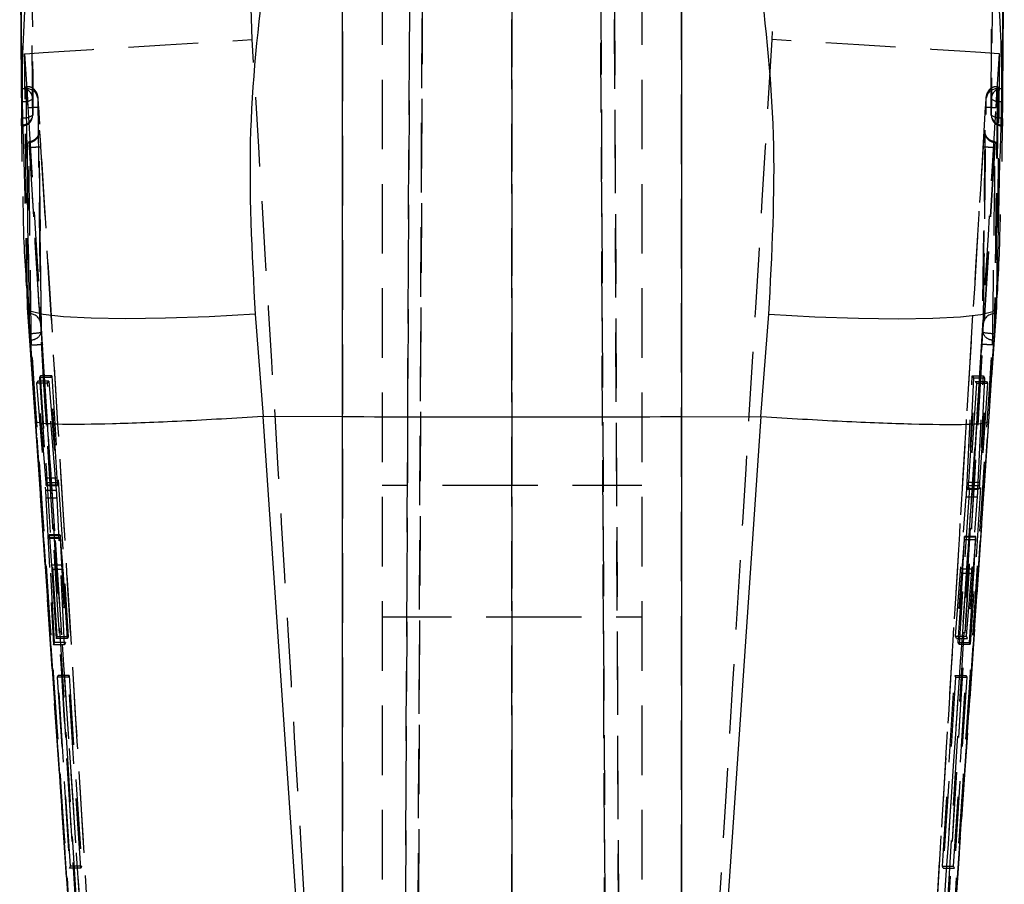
# Model space of a CAD drawing. Extents: x 66 to 759, y 83 to 592.
# Tile 21 of 23: x 477 to 513, y 514 to 546. Entities that reach past the tile are written whole.
import ezdxf

# ---------------------------------------------------------------- set-up
doc = ezdxf.new("R2010")
doc.units = 0
doc.header["$LTSCALE"] = 2
doc.linetypes.add('HIDDEN', pattern=[1.905, 1.27, -0.635])
doc.layers.get('0').update_dxf_attribs({"linetype": 'CONTINUOUS'})

msp = doc.modelspace()

# ---------------------------------------------------------------- linework, layer by layer
at = {"color": 7, "linetype": 'HIDDEN'}
for p, q in [((491.502452, 577.166058), (491.050932, 473.752305)), ((490.585546, 473.710366), (491.035956, 576.869987)), ((494.630945, 577.056296), (494.646704, 473.691367)), ((498.207401, 473.800726), (497.756577, 577.056296)), ((498.257956, 576.759584), (498.707742, 473.741517)), ((491.050942, 474.69005), (491.432277, 562.000625)), ((490.966669, 561.868034), (490.585552, 474.607341)), ((494.646704, 474.650055), (494.633451, 561.543428)), ((497.828348, 561.543428), (498.20739, 474.759005)), ((498.707735, 474.658892), (498.328836, 561.410584)), ((489.896734, 558.816351), (489.896734, 474.118963)), ((494.646734, 558.816351), (494.646734, 473.903954)), ((499.396734, 558.816351), (499.396734, 474.118963)), ((485.155268, 545.043819), (485.001707, 549.142681)), ((488.454319, 549.141608), (488.454319, 490.965955)), ((500.839149, 490.965955), (500.839149, 549.141608)), ((504.291761, 549.142681), (504.1382, 545.043819)), ((476.836147, 544.524036), (476.937306, 542.853572)), ((512.356162, 542.853572), (512.457321, 544.524036)), ((476.914606, 543.326818), (476.891093, 543.326818)), ((512.402375, 543.326818), (512.378879, 543.326818)), ((476.912493, 543.242149), (476.886643, 543.242149)), ((512.406825, 543.242149), (512.380982, 543.242149)), ((476.718327, 542.742409), (476.725758, 541.889064)), ((476.937306, 542.853572), (476.935916, 542.872988)), ((512.356162, 542.853572), (512.357552, 542.872988)), ((476.725659, 541.88288), (476.727015, 541.88288)), ((476.727015, 541.950874), (476.727015, 541.883536)), ((512.566453, 541.927569), (512.566453, 541.88288)), ((512.566453, 541.88288), (512.567813, 541.88288)), ((477.409814, 538.066484), (477.365476, 541.671939)), ((477.412325, 538.051807), (477.368832, 541.651957)), ((477.015442, 541.104324), (477.006501, 541.104324)), ((477.015749, 541.10349), (477.015442, 541.104324)), ((512.278026, 541.104324), (512.277719, 541.10349)), ((512.286967, 541.104324), (512.278026, 541.104324)), ((476.946663, 535.251387), (476.852728, 539.307051)), ((512.422517, 538.655691), (512.346805, 535.251387)), ((477.432687, 536.348246), (477.409814, 538.066484)), ((511.878815, 538.036786), (511.83074, 534.439869)), ((511.883654, 538.066484), (511.835657, 534.460925)), ((477.457803, 534.461446), (477.432687, 536.348246)), ((477.459113, 534.440272), (477.433086, 536.333211)), ((477.013948, 535.022073), (476.985896, 535.022073)), ((512.346805, 535.251387), (512.06306, 531.10873)), ((512.307572, 535.022073), (512.279524, 535.022073)), ((477.031205, 534.305386), (477.022222, 534.305386)), ((512.271246, 534.305386), (512.262261, 534.305386)), ((477.315473, 532.566302), (477.271183, 532.486029)), ((477.722656, 532.566302), (477.315473, 532.566302)), ((477.619768, 528.851144), (477.315473, 532.566302)), ((477.420194, 532.763444), (477.383698, 532.693528)), ((477.383698, 532.693528), (477.61955, 529.016577)), ((477.790865, 532.693528), (477.383698, 532.693528)), ((477.827182, 532.763444), (477.420194, 532.763444)), ((478.025582, 523.231156), (477.420194, 532.763444)), ((477.678145, 532.486029), (477.722656, 532.566302)), ((477.722656, 532.566302), (478.026798, 528.851144)), ((477.790865, 532.693528), (477.827182, 532.763444)), ((478.026562, 529.016577), (477.790865, 532.693528)), ((477.827182, 532.763444), (478.432203, 523.231156)), ((511.265306, 528.621115), (511.464524, 532.762014)), ((511.506729, 532.682501), (511.315581, 528.751172)), ((511.334833, 528.87959), (511.575777, 532.556482)), ((511.464524, 532.762014), (511.873247, 532.762014)), ((511.464524, 532.762014), (511.506729, 532.682501)), ((511.506729, 532.682501), (511.915263, 532.682501)), ((511.575777, 532.556482), (511.614895, 532.487236)), ((511.575777, 532.556482), (511.983762, 532.556482)), ((511.674369, 528.621115), (511.873247, 532.762014)), ((511.915263, 532.682501), (511.724227, 528.751172)), ((511.743343, 528.87959), (511.983762, 532.556482)), ((511.873247, 532.762014), (511.915263, 532.682501)), ((511.983762, 532.556482), (512.022436, 532.487236)), ((477.678145, 532.486029), (477.271183, 532.486029)), ((477.271183, 532.486029), (477.596421, 528.576084)), ((478.003474, 528.576084), (477.678145, 532.486029)), ((511.614895, 532.487236), (510.984544, 522.955097)), ((512.022436, 532.487236), (511.393108, 522.955097)), ((511.614895, 532.487236), (512.022436, 532.487236)), ((479.143459, 503.046416), (477.230408, 531.10873)), ((478.026562, 529.016577), (477.61955, 529.016577)), ((478.003474, 528.576084), (477.596421, 528.576084)), ((478.026798, 528.851144), (477.619768, 528.851144)), ((477.630446, 528.751962), (478.037412, 528.751962)), ((478.038537, 528.761752), (477.631525, 528.761752)), ((494.646734, 528.751694), (489.896734, 528.751694)), ((499.396734, 528.751694), (494.646734, 528.751694)), ((511.265306, 528.621115), (511.674369, 528.621115)), ((511.313146, 528.635375), (511.721751, 528.635375)), ((511.314596, 528.640367), (511.723187, 528.640367)), ((511.315581, 528.751172), (511.724227, 528.751172)), ((511.334833, 528.87959), (511.743343, 528.87959)), ((477.615165, 528.2894), (477.889806, 522.93127)), ((478.022207, 528.2894), (477.615165, 528.2894)), ((478.296401, 522.93127), (478.022207, 528.2894)), ((510.847656, 523.252331), (511.246857, 528.333999)), ((511.246857, 528.333999), (511.655959, 528.333999)), ((511.25802, 523.252331), (511.655959, 528.333999)), ((478.136344, 526.931964), (477.729373, 526.931964)), ((478.137495, 526.946329), (477.730316, 526.946329)), ((478.140358, 526.82247), (477.733387, 526.82247)), ((477.928561, 523.0143), (477.733387, 526.82247)), ((478.14776, 526.85038), (477.7408, 526.85038)), ((477.7408, 526.85038), (477.822293, 525.838532)), ((478.140358, 526.82247), (478.335334, 523.0143)), ((478.229169, 525.838532), (478.14776, 526.85038)), ((511.169762, 526.783981), (510.88431, 523.170002)), ((511.125883, 525.705479), (511.178842, 526.778273)), ((511.169764, 526.783981), (511.578836, 526.783981)), ((511.178842, 526.778273), (511.587812, 526.778273)), ((511.179284, 526.882373), (511.588313, 526.882373)), ((511.590202, 526.890732), (511.181189, 526.890732)), ((511.578836, 526.783981), (511.294304, 523.170002)), ((511.534768, 525.705479), (511.587812, 526.778273)), ((478.229169, 525.838532), (477.822293, 525.838532)), ((478.239619, 525.691576), (477.832752, 525.691576)), ((477.832752, 525.691576), (477.994947, 523.16127)), ((478.401706, 523.16127), (478.239619, 525.691576)), ((511.125883, 525.705479), (511.534768, 525.705479)), ((510.951493, 523.024373), (511.117097, 525.554635)), ((511.117097, 525.554635), (511.525982, 525.554635)), ((511.360601, 523.024373), (511.525982, 525.554635)), ((489.896734, 523.951687), (494.646734, 523.951687)), ((494.646734, 523.951687), (499.396734, 523.951687)), ((477.994947, 523.16127), (478.025582, 523.231156)), ((478.401706, 523.16127), (477.994947, 523.16127)), ((478.432203, 523.231156), (478.025582, 523.231156)), ((478.432203, 523.231156), (478.401706, 523.16127)), ((510.847656, 523.252331), (511.25802, 523.252331)), ((510.88431, 523.170002), (510.847656, 523.252331)), ((510.88431, 523.170002), (511.294304, 523.170002)), ((511.294304, 523.170002), (511.25802, 523.252331)), ((477.889806, 522.93127), (477.928561, 523.0143)), ((478.296401, 522.93127), (477.889806, 522.93127)), ((478.335334, 523.0143), (477.928561, 523.0143)), ((478.335334, 523.0143), (478.296401, 522.93127)), ((510.951493, 523.024373), (511.360601, 523.024373)), ((510.984544, 522.955097), (510.951493, 523.024373)), ((510.984544, 522.955097), (511.393108, 522.955097)), ((511.393108, 522.955097), (511.360601, 523.024373)), ((478.058154, 521.81638), (478.028609, 521.749295)), ((478.028609, 521.749295), (478.482288, 514.780708)), ((478.435358, 521.749295), (478.028609, 521.749295)), ((478.464902, 521.81638), (478.058154, 521.81638)), ((478.507506, 514.847763), (478.058154, 521.81638)), ((478.435358, 521.749295), (478.464902, 521.81638)), ((478.888728, 514.780708), (478.435358, 521.749295)), ((478.464902, 521.81638), (478.913935, 514.847763)), ((510.375621, 514.848165), (510.825232, 521.816649)), ((510.855243, 521.750204), (510.401331, 514.781691)), ((510.785683, 514.848165), (511.235034, 521.816649)), ((511.264615, 521.750204), (510.810934, 514.781691)), ((510.825232, 521.816649), (510.855243, 521.750204)), ((510.825232, 521.816649), (511.235034, 521.816649)), ((510.855243, 521.750204), (511.264615, 521.750204)), ((511.235034, 521.816649), (511.264615, 521.750204)), ((478.482288, 514.780708), (478.507506, 514.847763)), ((478.888728, 514.780708), (478.482288, 514.780708)), ((478.913935, 514.847763), (478.507506, 514.847763)), ((478.913935, 514.847763), (478.888728, 514.780708)), ((510.375621, 514.848165), (510.785683, 514.848165)), ((510.401331, 514.781691), (510.375621, 514.848165)), ((510.401331, 514.781691), (510.810934, 514.781691)), ((510.810934, 514.781691), (510.785683, 514.848165))]:
    msp.add_line(p, q, dxfattribs=at)
at = {"color": 7, "linetype": 'CONTINUOUS'}
for p, q in [((476.657734, 549.701415), (476.718327, 542.742409)), ((488.454319, 531.259559), (488.454319, 548.015453)), ((500.839149, 548.015453), (500.839149, 531.259559)), ((476.729272, 542.191021), (476.736382, 542.787172)), ((512.557086, 542.787172), (512.564196, 542.191021)), ((476.724795, 541.927569), (476.725379, 541.88665)), ((476.725758, 541.889064), (476.737038, 540.593527)), ((476.852728, 539.307051), (476.822887, 540.59542)), ((512.465464, 540.586747), (512.422517, 538.655691)), ((477.230408, 531.10873), (476.946663, 535.251387)), ((485.261633, 535.009407), (485.551262, 531.271957)), ((503.742206, 531.271957), (504.031835, 535.009407)), ((512.065471, 531.097017), (512.22056, 533.370279)), ((485.551262, 531.271957), (485.540549, 531.271644)), ((488.454319, 531.259559), (485.551262, 531.271957)), ((488.454319, 488.557786), (488.454319, 531.259559)), ((500.839149, 531.259559), (503.742206, 531.271957)), ((500.839149, 531.259559), (500.839149, 488.557786)), ((503.752919, 531.271644), (503.742206, 531.271957)), ((509.599217, 494.944476), (512.066327, 531.09818))]:
    msp.add_line(p, q, dxfattribs=at)
at = {"color": 7, "linetype": 'HIDDEN', "flags": 128}
for points in [[(476.836147, 544.524036), (477.029268, 544.538625), (477.517855, 544.57102), (478.285723, 544.620149), (479.307447, 544.684373), (480.549192, 544.761561), (481.969834, 544.84918), (483.52233, 544.944324), (485.155268, 545.043819)], [(512.457321, 544.524036), (512.2642, 544.538625), (511.775613, 544.57102), (511.007745, 544.620149), (509.986021, 544.684373), (508.744277, 544.761561), (507.323634, 544.84918), (505.771138, 544.944324), (504.1382, 545.043819)], [(477.022222, 534.305386), (478.720714, 509.268664), (479.143459, 503.046416)], [(480.116649, 488.759317), (478.090438, 518.648945), (477.031207, 534.305386)], [(512.271246, 534.305386), (510.572754, 509.268664), (510.150009, 503.046416)], [(512.06306, 531.10873), (510.821607, 512.901865), (510.150009, 503.046416)]]:
    msp.add_lwpolyline(points, dxfattribs=at)
at = {"color": 7, "linetype": 'CONTINUOUS', "flags": 128}
for points in [[(485.261633, 535.009407), (483.577837, 534.92067), (481.981553, 534.865104), (480.529108, 534.844689), (479.271759, 534.860142), (478.253872, 534.91091), (477.511367, 534.995191), (477.070444, 535.110034), (476.946663, 535.251387)], [(504.031835, 535.009407), (505.715631, 534.92067), (507.311915, 534.865104), (508.76436, 534.844689), (510.021709, 534.860142), (511.039596, 534.91091), (511.782101, 534.995191), (512.223024, 535.110034), (512.346805, 535.251387)], [(477.227873, 531.098224), (477.711609, 524.016939), (479.692392, 494.958095)], [(485.540549, 531.271644), (487.417949, 503.763549), (488.454319, 488.557786)], [(500.839149, 488.557786), (501.875519, 503.763549), (503.752919, 531.271644)]]:
    msp.add_lwpolyline(points, dxfattribs=at)
at = {"color": 7, "linetype": 'HIDDEN'}
for centre, radius, start, end in [((476.756635, 542.863506), 0.383158, 2.4926663, 92.3683252), ((476.932807, 542.85452), 0.388161, 7.5472083, 92.9998417), ((512.361018, 542.854191), 0.388472, 87.0541315, 172.5163185), ((512.536833, 542.863506), 0.383158, 87.6316748, 177.5073337), ((476.838362, 543.265092), 0.488679, 257.9547409, 308.0309731), ((512.455106, 543.265092), 0.488679, 231.9690269, 282.0452591), ((476.747159, 542.313837), 0.386794, 267.0146427, 355.9748567), ((476.727015, 542.288885), 0.406, 270, 359.5917268), ((476.827958, 542.674284), 0.493236, 258.4585252, 308.2029072), ((512.566453, 542.288885), 0.406, 180.4082732, 270), ((512.46551, 542.674284), 0.493236, 231.7970928, 281.5414748), ((512.546309, 542.313837), 0.386794, 184.0251433, 272.9853573), ((477.034384, 534.634392), 0.388219, 7.9199124, 93.0175073), ((512.259173, 534.634314), 0.388293, 86.9956235, 172.0987814), ((476.927434, 537.296523), 2.992937, 271.9869637, 279.7864206), ((477.078535, 534.453698), 0.379347, 270.6219804, 1.1703311), ((512.21468, 534.45345), 0.379096, 178.8702642, 269.4157778), ((512.365773, 537.291861), 2.988268, 260.2032577, 268.0149059)]:
    msp.add_arc(centre, radius, start, end, dxfattribs=at)
at = {"color": 7, "linetype": 'CONTINUOUS'}
for points, knots in [([(476.740802, 543.246336), (476.739898, 543.369112), (476.735357, 543.985649), (476.71674, 546.577223), (476.697758, 549.448487), (476.683332, 551.826027), (476.68089, 552.228503)], [0, 0, 0, 0, 0.04100651, 0.20592041, 0.865576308, 1, 1, 1, 1]), ([(512.612578, 552.228503), (512.611842, 552.106512), (512.608128, 551.490753), (512.592139, 548.89998), (512.573018, 546.027912), (512.555616, 543.649597), (512.552666, 543.246336)], [0, 0, 0, 0, 0.040743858, 0.20565769, 0.865313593, 1, 1, 1, 1]), ([(476.656977, 550.902985), (476.667424, 549.40706), (476.688317, 546.415211), (476.712635, 543.423449), (476.724795, 541.927569)], [0, 0, 0, 0, 0.500000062, 1, 1, 1, 1]), ([(476.661437, 550.902985), (476.672159, 549.320908), (476.68425, 547.536915), (476.706343, 544.545131), (476.717476, 543.135395), (476.727015, 541.927569)], [0, 0, 0, 0, 0.528794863, 0.59628323, 1, 1, 1, 1]), ([(512.566453, 541.927569), (512.578865, 543.509589), (512.592929, 545.30217), (512.614455, 548.294023), (512.623952, 549.703788), (512.632031, 550.902985)], [0, 0, 0, 0, 0.528794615, 0.599175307, 1, 1, 1, 1]), ([(512.568674, 541.927569), (512.580833, 543.423449), (512.605151, 546.415211), (512.626044, 549.40706), (512.636491, 550.902985)], [0, 0, 0, 0, 0.499999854, 1, 1, 1, 1]), ([(512.557732, 540.584795), (512.583793, 543.297924), (512.612865, 546.324431), (512.634215, 549.382759), (512.636425, 549.699433)], [0, 0, 0, 0, 0.896455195, 1, 1, 1, 1]), ([(485.669557, 548.08382), (485.417304, 545.969668), (484.906703, 541.690295), (485.142386, 537.254016), (485.261633, 535.009407)], [0, 0, 0, 0, 0.494033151, 1, 1, 1, 1]), ([(504.031835, 535.009407), (504.149654, 537.201654), (504.38806, 541.637631), (503.88059, 545.918529), (503.623911, 548.08382)], [0, 0, 0, 0, 0.4941972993, 1, 1, 1, 1]), ([(476.736382, 542.787172), (476.736795, 542.814148), (476.737892, 542.885929), (476.739473, 543.006104), (476.740688, 543.129705), (476.741007, 543.207332), (476.740846, 543.237974), (476.740802, 543.246336)], [0, 0, 0, 0, 0.151375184, 0.402790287, 0.654207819, 0.905636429, 1, 1, 1, 1]), ([(512.552666, 543.246336), (512.552604, 543.22279), (512.552476, 543.174612), (512.553407, 543.05981), (512.555003, 542.926636), (512.556358, 542.832922), (512.557073, 542.787991), (512.557086, 542.787172)], [0, 0, 0, 0, 0.240525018, 0.492128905, 0.743727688, 0.995326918, 1, 1, 1, 1]), ([(476.725659, 541.888423), (476.725793, 541.887818), (476.726151, 541.886199), (476.726632, 541.919321), (476.726972, 541.947334), (476.727015, 541.950874)], [0, 0, 0, 0, 0.342682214, 0.916936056, 1, 1, 1, 1]), ([(476.727015, 541.950874), (476.72733, 541.979871), (476.727959, 542.037861), (476.728773, 542.130111), (476.729202, 542.182474), (476.729272, 542.191021)], [0, 0, 0, 0, 0.45558285, 0.911132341, 1, 1, 1, 1]), ([(512.564196, 542.191021), (512.564546, 542.149539), (512.565262, 542.064869), (512.566006, 541.989276), (512.566382, 541.957014), (512.566453, 541.950874)], [0, 0, 0, 0, 0.437488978, 0.892952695, 1, 1, 1, 1]), ([(512.566453, 541.950874), (512.566742, 541.928166), (512.567246, 541.888628), (512.567644, 541.887701), (512.567813, 541.887306)], [0, 0, 0, 0, 0.574318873, 1, 1, 1, 1]), ([(512.567995, 541.884445), (512.568207, 541.892371), (512.568449, 541.901443), (512.568648, 541.924638), (512.568674, 541.927569)], [0, 0, 0, 0, 0.873621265, 1, 1, 1, 1]), ([(476.775142, 539.3079), (476.778472, 538.865518), (476.788681, 537.509384), (476.893854, 536.146714), (476.964718, 535.228558)], [0, 0, 0, 0, 0.326208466, 1, 1, 1, 1]), ([(512.342245, 535.228931), (512.356108, 535.406172), (512.445422, 536.548046), (512.47317, 537.687783), (512.496611, 538.65061)], [0, 0, 0, 0, 0.155219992, 1, 1, 1, 1]), ([(512.22056, 533.370279), (512.246474, 533.752701), (512.288549, 534.373603), (512.331763, 534.990865), (512.348362, 535.227947)], [0, 0, 0, 0, 0.615913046, 1, 1, 1, 1]), ([(485.540549, 531.271644), (484.52855, 531.21106), (482.504554, 531.089892), (479.925579, 530.992377), (478.06274, 530.973119), (477.317673, 531.026788), (477.221099, 531.085249), (477.229516, 531.10648), (477.230408, 531.10873)], [0, 0, 0, 0, 0.223933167, 0.447866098, 0.671803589, 0.895748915, 0.988950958, 1, 1, 1, 1]), ([(500.839149, 531.259559), (498.782904, 531.252975), (494.654672, 531.239755), (490.52635, 531.252941), (488.454319, 531.259559)], [0, 0, 0, 0, 0.498093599, 1, 1, 1, 1]), ([(503.752919, 531.271644), (504.764918, 531.21106), (506.788914, 531.089892), (509.367889, 530.992377), (511.230728, 530.973119), (511.975795, 531.026788), (512.072369, 531.085249), (512.063952, 531.10648), (512.06306, 531.10873)], [0, 0, 0, 0, 0.223933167, 0.447866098, 0.671803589, 0.895748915, 0.988950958, 1, 1, 1, 1])]:
    msp.add_open_spline(points, degree=3, knots=knots, dxfattribs=at)
at = {"color": 8, "linetype": 'CONTINUOUS'}
for points, knots in [([(476.822887, 540.59542), (476.788031, 541.56384), (476.652159, 545.338813), (477.085794, 548.982511), (477.408186, 551.691465)], [0, 0, 0, 0, 0.256537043, 1, 1, 1, 1]), ([(511.885282, 551.691465), (512.202405, 549.033183), (512.637301, 545.387669), (512.502083, 541.609818), (512.465464, 540.586747)], [0, 0, 0, 0, 0.7291924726, 1, 1, 1, 1])]:
    msp.add_open_spline(points, degree=3, knots=knots, dxfattribs=at)
at = {"color": 7, "linetype": 'HIDDEN'}
for points, knots in [([(477.077177, 551.860251), (477.077951, 551.736834), (477.081823, 551.119752), (477.098457, 548.528041), (477.118318, 545.658078), (477.136378, 543.28184), (477.139431, 542.88017)], [0, 0, 0, 0, 0.04122909, 0.20614522, 0.865809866, 1, 1, 1, 1]), ([(512.154038, 542.88017), (512.165309, 544.391319), (512.187635, 547.384634), (512.206801, 550.37804), (512.216291, 551.860251)], [0, 0, 0, 0, 0.504841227, 1, 1, 1, 1]), ([(477.132999, 542.286687), (477.132004, 542.410098), (477.127033, 543.027152), (477.10663, 545.618721), (477.085858, 548.486432), (477.070057, 550.860551), (477.067398, 551.259987)], [0, 0, 0, 0, 0.04126047, 0.206300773, 0.866463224, 1, 1, 1, 1]), ([(512.22607, 551.259987), (512.225253, 551.136565), (512.221171, 550.51946), (512.203615, 547.927748), (512.182688, 545.060059), (512.163669, 542.686097), (512.160469, 542.286687)], [0, 0, 0, 0, 0.041260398, 0.206300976, 0.866463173, 1, 1, 1, 1]), ([(488.454319, 490.965955), (487.990095, 498.535964), (486.884692, 516.561569), (485.790148, 534.587838), (485.155268, 545.043819)], [0, 0, 0, 0, 0.419958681, 1, 1, 1, 1]), ([(504.1382, 545.043819), (503.50332, 534.587838), (502.408776, 516.561569), (501.303373, 498.535964), (500.839149, 490.965955)], [0, 0, 0, 0, 0.580041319, 1, 1, 1, 1]), ([(476.946663, 535.251387), (476.941147, 535.672252), (476.917388, 537.484704), (476.879525, 540.57592), (476.850202, 543.244853), (476.836147, 544.524036)], [0, 0, 0, 0, 0.136056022, 0.585923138, 1, 1, 1, 1]), ([(512.457321, 544.524036), (512.442895, 543.211687), (512.413557, 540.542755), (512.375644, 537.451497), (512.352321, 535.672257), (512.346805, 535.251387)], [0, 0, 0, 0, 0.424811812, 0.8639420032, 1, 1, 1, 1]), ([(476.891093, 543.316655), (476.890118, 543.31949), (476.886348, 543.330454), (476.886518, 543.279744), (476.886643, 543.242149)], [0, 0, 0, 0, 0.25863542, 1, 1, 1, 1]), ([(476.935916, 542.872988), (476.931657, 542.930156), (476.921721, 543.063536), (476.907089, 543.227522), (476.899562, 543.281794), (476.8958, 543.308921)], [0, 0, 0, 0, 0.272820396, 0.636518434, 1, 1, 1, 1]), ([(476.912493, 543.242149), (476.912553, 543.274108), (476.912674, 543.338236), (476.916319, 543.324459), (476.922075, 543.228169), (476.928964, 543.068839), (476.933795, 542.932741), (476.935916, 542.872988)], [0, 0, 0, 0, 0.208828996, 0.419035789, 0.627735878, 0.836560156, 1, 1, 1, 1]), ([(477.350407, 542.587392), (477.348578, 542.617704), (477.343565, 542.700822), (477.334386, 542.822978), (477.325948, 542.914915), (477.320488, 542.960905), (477.313507, 543.00155), (477.299559, 543.055518), (477.260255, 543.145762), (477.16941, 543.24897), (477.039603, 543.31926), (476.950199, 543.320705), (476.91501, 543.321274)], [0, 0, 0, 0, 0.081843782, 0.224425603, 0.363953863, 0.449748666, 0.492111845, 0.536597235, 0.615201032, 0.758587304, 0.904979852, 1, 1, 1, 1]), ([(512.378021, 543.323137), (512.334883, 543.320575), (512.251832, 543.315641), (512.147588, 543.259713), (512.07235, 543.19222), (512.024086, 543.122886), (511.996336, 543.061219), (511.982841, 543.014006), (511.9766, 542.982655), (511.971871, 542.951723), (511.966252, 542.902843), (511.957911, 542.808475), (511.947644, 542.66674), (511.93914, 542.526552), (511.93363, 542.435976), (511.931124, 542.39478)], [0, 0, 0, 0, 0.098942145, 0.190489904, 0.266996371, 0.331736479, 0.384932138, 0.424369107, 0.451748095, 0.483918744, 0.553702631, 0.679111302, 0.789506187, 0.904263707, 1, 1, 1, 1]), ([(512.357552, 542.872988), (512.359585, 542.930361), (512.364328, 543.064192), (512.371181, 543.223787), (512.376983, 543.322418), (512.380761, 543.339657), (512.380903, 543.275069), (512.380975, 543.242149)], [0, 0, 0, 0, 0.156752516, 0.365651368, 0.574435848, 0.78309438, 1, 1, 1, 1]), ([(512.357552, 542.872988), (512.361811, 542.930156), (512.371747, 543.063536), (512.386379, 543.227522), (512.393906, 543.281794), (512.397668, 543.308921)], [0, 0, 0, 0, 0.272820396, 0.636518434, 1, 1, 1, 1]), ([(512.402375, 543.316655), (512.40335, 543.31949), (512.40712, 543.330454), (512.40695, 543.279744), (512.406825, 543.242149)], [0, 0, 0, 0, 0.25863542, 1, 1, 1, 1]), ([(476.886643, 543.242149), (476.902066, 541.872107), (476.932912, 539.132021), (476.968235, 536.392055), (476.985896, 535.022073)], [0, 0, 0, 0, 0.499999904, 1, 1, 1, 1]), ([(477.013948, 535.022073), (476.995894, 536.392049), (476.959786, 539.132002), (476.928252, 541.8721), (476.912486, 543.242149)], [0, 0, 0, 0, 0.499999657, 1, 1, 1, 1]), ([(477.351031, 542.578735), (477.348321, 542.621489), (477.342983, 542.705698), (477.334616, 542.816124), (477.327196, 542.898638), (477.321443, 542.944278), (477.317801, 542.950903), (477.317671, 542.920569), (477.317606, 542.905502)], [0, 0, 0, 0, 0.170977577, 0.33675778, 0.50250831, 0.668229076, 0.835208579, 1, 1, 1, 1]), ([(511.975855, 542.904787), (511.975784, 542.920619), (511.975646, 542.951597), (511.971861, 542.94332), (511.966055, 542.896533), (511.958598, 542.812976), (511.950301, 542.70299), (511.945056, 542.620102), (511.942434, 542.57866)], [0, 0, 0, 0, 0.172887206, 0.338270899, 0.503698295, 0.669137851, 0.834573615, 1, 1, 1, 1]), ([(512.380982, 543.242149), (512.365216, 541.872106), (512.333682, 539.13202), (512.297574, 536.392055), (512.27952, 535.022073)], [0, 0, 0, 0, 0.499999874, 1, 1, 1, 1]), ([(512.406825, 543.242149), (512.391402, 541.872107), (512.360556, 539.132021), (512.325233, 536.392055), (512.307572, 535.022073)], [0, 0, 0, 0, 0.499999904, 1, 1, 1, 1]), ([(476.937306, 542.853572), (476.938721, 542.833654), (476.945448, 542.738979), (476.951949, 542.636573), (476.957083, 542.555712)], [0, 0, 0, 0, 0.210384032, 1, 1, 1, 1]), ([(476.957083, 542.555712), (477.00713, 542.558781), (477.11088, 542.565142), (477.243033, 542.572972), (477.336207, 542.578275), (477.34609, 542.578581), (477.351031, 542.578735)], [0, 0, 0, 0, 0.237009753, 0.491339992, 0.745668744, 1, 1, 1, 1]), ([(477.139431, 542.88017), (477.13772, 542.751997), (477.13508, 542.554174), (477.133541, 542.35634), (477.132999, 542.286687)], [0, 0, 0, 0, 0.64791959, 1, 1, 1, 1]), ([(477.317606, 542.905502), (477.333348, 541.535808), (477.364831, 538.796486), (477.400877, 536.057396), (477.4189, 534.687884)], [0, 0, 0, 0, 0.5000122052, 1, 1, 1, 1]), ([(480.877542, 484.91358), (480.238958, 495.306179), (479.05788, 514.527561), (477.888261, 533.749634), (477.351031, 542.578735)], [0, 0, 0, 0, 0.540679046, 1, 1, 1, 1]), ([(511.942434, 542.57866), (511.309898, 532.185713), (510.14001, 512.963721), (508.958585, 493.742425), (508.415933, 484.913699)], [0, 0, 0, 0, 0.540680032, 1, 1, 1, 1]), ([(511.874566, 534.687691), (511.892589, 536.057267), (511.928632, 538.796186), (511.960115, 541.535331), (511.975855, 542.904787)], [0, 0, 0, 0, 0.500042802, 1, 1, 1, 1]), ([(511.942434, 542.57866), (511.947375, 542.578512), (511.957256, 542.578215), (512.050433, 542.572929), (512.182587, 542.565107), (512.286338, 542.558769), (512.336385, 542.555712)], [0, 0, 0, 0, 0.254331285, 0.508661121, 0.762992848, 1, 1, 1, 1]), ([(512.160469, 542.286687), (512.159927, 542.35634), (512.158388, 542.554174), (512.155748, 542.751997), (512.154038, 542.88017)], [0, 0, 0, 0, 0.35208041, 1, 1, 1, 1]), ([(512.336383, 542.555697), (512.342845, 542.656385), (512.349408, 542.758648), (512.35606, 542.852132), (512.356162, 542.853572)], [0, 0, 0, 0, 0.984598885, 1, 1, 1, 1]), ([(476.957083, 542.555712), (476.972412, 542.303033), (477.053298, 540.969676), (477.39657, 535.313619), (478.245483, 521.351733), (479.224766, 505.312899), (479.943854, 493.596899), (480.137666, 490.439147)], [0, 0, 0, 0, 0.014544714, 0.076750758, 0.325574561, 0.818225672, 1, 1, 1, 1]), ([(509.155802, 490.439147), (509.170261, 490.67457), (509.251093, 491.990624), (509.554385, 496.931495), (510.60462, 514.067984), (511.580681, 530.124313), (512.336383, 542.555697)], [0, 0, 0, 0, 0.0135520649, 0.0757581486, 0.2844188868, 1, 1, 1, 1]), ([(476.98799, 541.285582), (477.024141, 541.290449), (477.105504, 541.301404), (477.218811, 541.359786), (477.311299, 541.452049), (477.356036, 541.550206), (477.367348, 541.625252), (477.365958, 541.659906), (477.365476, 541.671939)], [0, 0, 0, 0, 0.1718003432, 0.3866564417, 0.6015068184, 0.8163617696, 0.9362350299, 1, 1, 1, 1]), ([(477.366804, 541.61606), (477.366527, 541.63738), (477.366106, 541.669906), (477.366445, 541.680062), (477.366321, 541.673441), (477.36417, 541.65166), (477.356913, 541.609056), (477.333513, 541.536908), (477.27603, 541.443074), (477.176376, 541.358701), (477.071133, 541.30998), (477.006002, 541.312141), (476.989082, 541.312702)], [0, 0, 0, 0, 0.1494846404, 0.228049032, 0.2897278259, 0.3267843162, 0.3729645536, 0.4721925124, 0.6009522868, 0.7662997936, 0.9392857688, 1, 1, 1, 1]), ([(477.365476, 541.671939), (477.365446, 541.675227), (477.365143, 541.708417), (477.366479, 541.745721), (477.372735, 541.729454), (477.382685, 541.645306), (477.395145, 541.503272), (477.408512, 541.324152), (477.416838, 541.192766), (477.420815, 541.129999)], [0, 0, 0, 0, 0.018272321, 0.184450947, 0.350722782, 0.516999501, 0.681387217, 0.847790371, 1, 1, 1, 1]), ([(511.872653, 541.129999), (511.876631, 541.19277), (511.884957, 541.324166), (511.898319, 541.503213), (511.910799, 541.645525), (511.920672, 541.728627), (511.927455, 541.749533), (511.927807, 541.698669), (511.927992, 541.671939)], [0, 0, 0, 0, 0.152253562, 0.318704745, 0.483139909, 0.649464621, 0.815784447, 1, 1, 1, 1]), ([(511.927992, 541.671939), (511.926531, 541.548523), (511.912297, 540.346667), (511.897201, 539.14487), (511.883654, 538.066484)], [0, 0, 0, 0, 0.102688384, 1, 1, 1, 1]), ([(511.927992, 541.671939), (511.92751, 541.659906), (511.92612, 541.625252), (511.937432, 541.550206), (511.982169, 541.452049), (512.074657, 541.359786), (512.187964, 541.301404), (512.269327, 541.290449), (512.305478, 541.285582)], [0, 0, 0, 0, 0.06376497, 0.18363823, 0.398493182, 0.613343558, 0.828199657, 1, 1, 1, 1]), ([(512.305189, 541.307099), (512.25519, 541.3154), (512.165448, 541.330299), (512.061473, 541.401408), (511.994563, 541.477518), (511.955252, 541.550952), (511.936574, 541.610259), (511.929723, 541.648665), (511.92771, 541.667258), (511.927088, 541.676662), (511.92706, 541.678628), (511.927276, 541.671605), (511.927142, 541.655291), (511.92708, 541.64765)], [0, 0, 0, 0, 0.195231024, 0.350415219, 0.47963516, 0.588333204, 0.674972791, 0.726340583, 0.763189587, 0.799467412, 0.849005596, 0.929276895, 1, 1, 1, 1]), ([(476.98799, 541.285582), (476.988021, 541.293124), (476.988087, 541.309349), (476.990006, 541.306622), (476.993217, 541.281245), (476.997365, 541.235935), (477.000446, 541.193954), (477.001997, 541.17281)], [0, 0, 0, 0, 0.1822465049, 0.3920783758, 0.5935203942, 0.7952688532, 1, 1, 1, 1]), ([(477.082653, 534.074374), (477.080905, 534.197805), (477.072164, 534.814962), (477.038802, 537.218689), (477.010312, 539.499015), (476.98799, 541.285582)], [0, 0, 0, 0, 0.051352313, 0.256762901, 1, 1, 1, 1]), ([(477.015442, 541.104324), (477.011552, 541.124898), (477.007129, 541.148288), (477.002549, 541.170175), (477.001997, 541.17281)], [0, 0, 0, 0, 0.879600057, 1, 1, 1, 1]), ([(477.001997, 541.17281), (477.002075, 541.171699), (477.003613, 541.149874), (477.005095, 541.126504), (477.006501, 541.104324)], [0, 0, 0, 0, 0.05091865, 1, 1, 1, 1]), ([(512.210815, 534.074374), (512.212357, 534.183207), (512.220896, 534.78577), (512.254291, 537.189486), (512.28297, 539.484414), (512.305478, 541.285582)], [0, 0, 0, 0, 0.045278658, 0.250689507, 1, 1, 1, 1]), ([(512.291471, 541.17281), (512.290919, 541.170175), (512.286338, 541.148284), (512.281916, 541.124888), (512.278026, 541.104309)], [0, 0, 0, 0, 0.120377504, 1, 1, 1, 1]), ([(512.291471, 541.17281), (512.291393, 541.171699), (512.289855, 541.149874), (512.288373, 541.126504), (512.286967, 541.104324)], [0, 0, 0, 0, 0.05091865, 1, 1, 1, 1]), ([(512.30322, 541.302644), (512.302249, 541.295838), (512.300304, 541.282215), (512.296089, 541.235688), (512.293018, 541.193872), (512.291471, 541.17281)], [0, 0, 0, 0, 0.331361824, 0.663227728, 1, 1, 1, 1]), ([(512.305478, 541.285582), (512.305507, 541.294089), (512.305549, 541.306726), (512.304625, 541.304379), (512.304323, 541.303612)], [0, 0, 0, 0, 0.673189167, 1, 1, 1, 1]), ([(477.006501, 541.104324), (477.570667, 531.890819), (478.698998, 513.463811), (479.838814, 495.0375), (480.408721, 485.824347)], [0, 0, 0, 0, 0.500000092, 1, 1, 1, 1]), ([(477.015749, 541.10349), (477.06801, 541.106765), (477.172533, 541.113314), (477.305114, 541.12186), (477.399267, 541.1281), (477.413632, 541.129366), (477.420815, 541.129999)], [0, 0, 0, 0, 0.249999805, 0.500000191, 0.750001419, 1, 1, 1, 1]), ([(480.410307, 485.824347), (479.842257, 495.029321), (478.705164, 513.455365), (477.579215, 531.882083), (477.015749, 541.10349)], [0, 0, 0, 0, 0.499563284, 1, 1, 1, 1]), ([(477.420815, 541.129999), (477.984324, 531.908319), (479.110354, 513.48112), (480.247499, 495.054594), (480.815572, 485.84941)], [0, 0, 0, 0, 0.500438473, 1, 1, 1, 1]), ([(508.477896, 485.84941), (509.04597, 495.054594), (510.183114, 513.48112), (511.309144, 531.908319), (511.872653, 541.129999)], [0, 0, 0, 0, 0.499561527, 1, 1, 1, 1]), ([(512.277719, 541.10349), (511.714253, 531.882083), (510.588304, 513.455365), (509.451211, 495.029321), (508.883161, 485.824347)], [0, 0, 0, 0, 0.5004367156, 1, 1, 1, 1]), ([(512.286967, 541.104324), (511.722801, 531.890819), (510.59447, 513.463811), (509.454654, 495.0375), (508.884747, 485.824347)], [0, 0, 0, 0, 0.500000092, 1, 1, 1, 1]), ([(511.872653, 541.129999), (511.879836, 541.129366), (511.894201, 541.1281), (511.988354, 541.12186), (512.120935, 541.113314), (512.225458, 541.106765), (512.277719, 541.10349)], [0, 0, 0, 0, 0.249998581, 0.499999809, 0.750000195, 1, 1, 1, 1]), ([(476.985896, 535.022073), (476.987038, 534.974722), (476.989321, 534.880024), (477.000317, 534.656013), (477.01224, 534.454929), (477.02012, 534.336875), (477.022222, 534.305386)], [0, 0, 0, 0, 0.297199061, 0.594385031, 0.891809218, 1, 1, 1, 1]), ([(477.031205, 534.305386), (477.028517, 534.39271), (477.023142, 534.567311), (477.017213, 534.803267), (477.014754, 534.94825), (477.013944, 535.007383), (477.013944, 535.022063), (477.013944, 535.022073)], [0, 0, 0, 0, 0.297776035, 0.595393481, 0.89283653, 0.999927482, 1, 1, 1, 1]), ([(512.279524, 535.022073), (512.279524, 535.022063), (512.279524, 534.981331), (512.277619, 534.876956), (512.272717, 534.656777), (512.266981, 534.454693), (512.263252, 534.336703), (512.262263, 534.305386)], [0, 0, 0, 0, 0.000072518, 0.297345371, 0.594798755, 0.892452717, 1, 1, 1, 1]), ([(512.307572, 535.022073), (512.30643, 534.974722), (512.304147, 534.880024), (512.293151, 534.656013), (512.281228, 534.454929), (512.273348, 534.336875), (512.271246, 534.305386)], [0, 0, 0, 0, 0.297199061, 0.594385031, 0.891809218, 1, 1, 1, 1]), ([(477.4189, 534.687884), (477.419032, 534.680604), (477.419528, 534.653123), (477.422231, 534.583612), (477.428077, 534.471582), (477.433466, 534.388623), (477.436161, 534.347139)], [0, 0, 0, 0, 0.107235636, 0.404773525, 0.70235923, 1, 1, 1, 1]), ([(511.857309, 534.347169), (511.8583, 534.362043), (511.862033, 534.418093), (511.867694, 534.513686), (511.872917, 534.620164), (511.874017, 534.665206), (511.874566, 534.687691)], [0, 0, 0, 0, 0.107578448, 0.405404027, 0.703175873, 1, 1, 1, 1]), ([(477.436161, 534.347139), (478.008727, 525.883982), (479.064155, 510.283577), (480.196259, 493.593098), (480.754991, 485.365758), (480.829025, 484.275609)], [0, 0, 0, 0, 0.507062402, 0.934684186, 1, 1, 1, 1]), ([(477.48629, 533.898033), (477.484696, 533.922078), (477.478579, 534.014298), (477.469257, 534.172042), (477.460568, 534.349053), (477.458726, 534.423913), (477.457803, 534.461446)], [0, 0, 0, 0, 0.105052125, 0.402907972, 0.700624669, 1, 1, 1, 1]), ([(508.464443, 484.275609), (509.022848, 492.502966), (509.801451, 503.974663), (510.931858, 520.665203), (511.504308, 529.128368), (511.857309, 534.347169)], [0, 0, 0, 0, 0.492937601, 0.687320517, 1, 1, 1, 1]), ([(512.262261, 534.305386), (511.909305, 529.086569), (510.882521, 513.904501), (509.852664, 498.722514), (509.176819, 488.759317)], [0, 0, 0, 0, 0.343748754, 1, 1, 1, 1]), ([(511.835657, 534.460925), (511.834733, 534.423522), (511.832884, 534.348721), (511.824211, 534.172044), (511.814889, 534.014298), (511.808772, 533.922078), (511.807178, 533.898033)], [0, 0, 0, 0, 0.298228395, 0.59643246, 0.894775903, 1, 1, 1, 1]), ([(477.092166, 533.886321), (477.090736, 533.908451), (477.087774, 533.954295), (477.084526, 534.016532), (477.08301, 534.055325), (477.082727, 534.070454), (477.082653, 534.074374)], [0, 0, 0, 0, 0.288091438, 0.596818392, 0.895537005, 1, 1, 1, 1]), ([(512.201302, 533.886321), (512.202718, 533.908222), (512.205652, 533.953603), (512.208895, 534.015548), (512.210441, 534.054808), (512.210735, 534.070214), (512.210815, 534.074374)], [0, 0, 0, 0, 0.2851182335, 0.5907903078, 0.8895158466, 1, 1, 1, 1]), ([(477.092166, 533.886321), (477.142282, 533.88947), (477.246064, 533.895991), (477.378222, 533.901526), (477.471375, 533.90286), (477.481319, 533.899642), (477.48629, 533.898033)], [0, 0, 0, 0, 0.237383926, 0.491588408, 0.745797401, 1, 1, 1, 1]), ([(480.362998, 485.273734), (480.351373, 485.446207), (480.266985, 486.698195), (479.891606, 492.268248), (478.811807, 508.299955), (477.806879, 523.252177), (477.092166, 533.886321)], [0, 0, 0, 0, 0.010643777, 0.077263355, 0.343742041, 1, 1, 1, 1]), ([(480.765432, 485.285744), (480.218155, 493.387775), (479.123603, 509.591837), (478.032061, 525.795968), (477.48629, 533.898033)], [0, 0, 0, 0, 0.500000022, 1, 1, 1, 1]), ([(511.807178, 533.898033), (511.261534, 525.795956), (510.715261, 517.684541), (509.621703, 501.480493), (509.074554, 493.37845), (508.528036, 485.285744)], [0, 0, 0, 0, 0.4999999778, 0.5005762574, 1, 1, 1, 1]), ([(508.93047, 485.273734), (508.942095, 485.446207), (509.026483, 486.698195), (509.401862, 492.268248), (510.481661, 508.299955), (511.486589, 523.252177), (512.201302, 533.886321)], [0, 0, 0, 0, 0.010643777, 0.077263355, 0.343742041, 1, 1, 1, 1]), ([(512.201302, 533.886321), (512.151186, 533.88947), (512.047404, 533.895991), (511.915246, 533.901526), (511.822093, 533.90286), (511.812149, 533.899642), (511.807178, 533.898033)], [0, 0, 0, 0, 0.237383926, 0.491588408, 0.745797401, 1, 1, 1, 1]), ([(477.61955, 529.016577), (477.621336, 528.987732), (477.624909, 528.930035), (477.628891, 528.852356), (477.631365, 528.791668), (477.631473, 528.771506), (477.631525, 528.761752)], [0, 0, 0, 0, 0.254350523, 0.508764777, 0.762352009, 1, 1, 1, 1]), ([(478.038537, 528.761752), (478.03847, 528.772256), (478.038336, 528.793263), (478.035727, 528.856029), (478.031749, 528.932815), (478.028269, 528.989008), (478.026562, 529.016577)], [0, 0, 0, 0, 0.252120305, 0.504204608, 0.756751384, 1, 1, 1, 1]), ([(477.596421, 528.576084), (477.598335, 528.551674), (477.602163, 528.502853), (477.608, 528.415788), (477.612403, 528.342537), (477.614442, 528.303305), (477.615165, 528.2894)], [0, 0, 0, 0, 0.281763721, 0.56355556, 0.84530622, 1, 1, 1, 1]), ([(477.630446, 528.753989), (477.630379, 528.753345), (477.62992, 528.748935), (477.627283, 528.768786), (477.62353, 528.805656), (477.620755, 528.839207), (477.619768, 528.851144)], [0, 0, 0, 0, 0.062679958, 0.429422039, 0.796982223, 1, 1, 1, 1]), ([(478.022207, 528.2894), (478.020828, 528.31535), (478.01807, 528.367249), (478.0125, 528.454796), (478.007454, 528.526179), (478.004525, 528.562906), (478.003474, 528.576084)], [0, 0, 0, 0, 0.2805922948, 0.5611719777, 0.8425395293, 1, 1, 1, 1]), ([(478.026798, 528.851144), (478.028571, 528.830156), (478.032117, 528.788178), (478.036044, 528.754879), (478.038088, 528.748574), (478.038421, 528.758354), (478.038537, 528.761752)], [0, 0, 0, 0, 0.283454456, 0.566947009, 0.84954176, 1, 1, 1, 1]), ([(511.246857, 528.333999), (511.248772, 528.358908), (511.252602, 528.408726), (511.258365, 528.496025), (511.262658, 528.568821), (511.26461, 528.607372), (511.265306, 528.621115)], [0, 0, 0, 0, 0.281234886, 0.562482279, 0.844026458, 1, 1, 1, 1]), ([(511.315581, 528.751172), (511.314554, 528.728727), (511.3125, 528.683832), (511.311765, 528.644144), (511.312672, 528.631825), (511.314095, 528.638145), (511.314596, 528.640367)], [0, 0, 0, 0, 0.282585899, 0.565217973, 0.847132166, 1, 1, 1, 1]), ([(511.314596, 528.640367), (511.315779, 528.648723), (511.318145, 528.665434), (511.323424, 528.723336), (511.329218, 528.796747), (511.332992, 528.85242), (511.334833, 528.87959)], [0, 0, 0, 0, 0.2526535, 0.505282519, 0.758560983, 1, 1, 1, 1]), ([(511.655959, 528.333999), (511.657868, 528.358908), (511.661688, 528.408726), (511.667433, 528.496025), (511.671723, 528.568822), (511.673674, 528.607372), (511.674369, 528.621115)], [0, 0, 0, 0, 0.2812330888, 0.5624791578, 0.8440228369, 1, 1, 1, 1]), ([(511.724227, 528.751172), (511.723197, 528.728727), (511.721137, 528.683831), (511.72039, 528.644144), (511.721277, 528.631825), (511.72269, 528.638145), (511.723187, 528.640367)], [0, 0, 0, 0, 0.28258726, 0.565225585, 0.84715146, 1, 1, 1, 1]), ([(511.723187, 528.640367), (511.724362, 528.648723), (511.726713, 528.665434), (511.731965, 528.723335), (511.737744, 528.796738), (511.741506, 528.852414), (511.743343, 528.87959)], [0, 0, 0, 0, 0.252648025, 0.505275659, 0.75851818, 1, 1, 1, 1]), ([(477.729373, 526.931964), (477.729555, 526.938804), (477.729919, 526.952485), (477.732858, 526.936059), (477.736684, 526.899624), (477.739626, 526.864426), (477.7408, 526.85038)], [0, 0, 0, 0, 0.2727041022, 0.5453913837, 0.8185929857, 1, 1, 1, 1]), ([(477.733387, 526.82247), (477.732267, 526.845951), (477.729962, 526.894272), (477.729573, 526.919166), (477.729373, 526.931964)], [0, 0, 0, 0, 0.485919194, 1, 1, 1, 1]), ([(478.137495, 526.943006), (478.137209, 526.943996), (478.136401, 526.946793), (478.136367, 526.937782), (478.136344, 526.931964)], [0, 0, 0, 0, 0.354289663, 1, 1, 1, 1]), ([(478.136344, 526.931964), (478.136523, 526.920031), (478.136891, 526.895453), (478.13918, 526.847263), (478.140358, 526.82247)], [0, 0, 0, 0, 0.485521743, 1, 1, 1, 1]), ([(478.14776, 526.85038), (478.145977, 526.871502), (478.142409, 526.913749), (478.140063, 526.931415), (478.138891, 526.940249)], [0, 0, 0, 0, 0.499949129, 1, 1, 1, 1]), ([(511.179284, 526.882373), (511.178039, 526.872562), (511.17548, 526.852399), (511.171703, 526.807192), (511.169764, 526.783981)], [0, 0, 0, 0, 0.486550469, 1, 1, 1, 1]), ([(511.178842, 526.778273), (511.179855, 526.800549), (511.181882, 526.845101), (511.182554, 526.883495), (511.181562, 526.894997), (511.179929, 526.885948), (511.179284, 526.882373)], [0, 0, 0, 0, 0.274033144, 0.548080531, 0.821445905, 1, 1, 1, 1]), ([(511.588313, 526.882373), (511.587075, 526.872562), (511.58453, 526.852399), (511.580768, 526.807192), (511.578836, 526.783981)], [0, 0, 0, 0, 0.486551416, 1, 1, 1, 1]), ([(511.587812, 526.778273), (511.588828, 526.800549), (511.590859, 526.845102), (511.591551, 526.883495), (511.59057, 526.894998), (511.588952, 526.885948), (511.588313, 526.882373)], [0, 0, 0, 0, 0.274034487, 0.548088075, 0.821464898, 1, 1, 1, 1]), ([(477.822293, 525.838532), (477.824154, 525.814465), (477.827625, 525.769572), (477.831127, 525.716293), (477.832752, 525.691576)], [0, 0, 0, 0, 0.536087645, 1, 1, 1, 1]), ([(478.239619, 525.691576), (478.237733, 525.720177), (478.234218, 525.773515), (478.230769, 525.817932), (478.229169, 525.838532)], [0, 0, 0, 0, 0.536223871, 1, 1, 1, 1]), ([(511.117097, 525.554635), (511.118924, 525.58339), (511.122334, 525.637076), (511.124758, 525.683788), (511.125883, 525.705479)], [0, 0, 0, 0, 0.53562812, 1, 1, 1, 1]), ([(511.525982, 525.554635), (511.527806, 525.58339), (511.531213, 525.637077), (511.53364, 525.683788), (511.534768, 525.705479)], [0, 0, 0, 0, 0.535626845, 1, 1, 1, 1])]:
    msp.add_open_spline(points, degree=3, knots=knots, dxfattribs=at)

doc.saveas('drawing.dxf')
